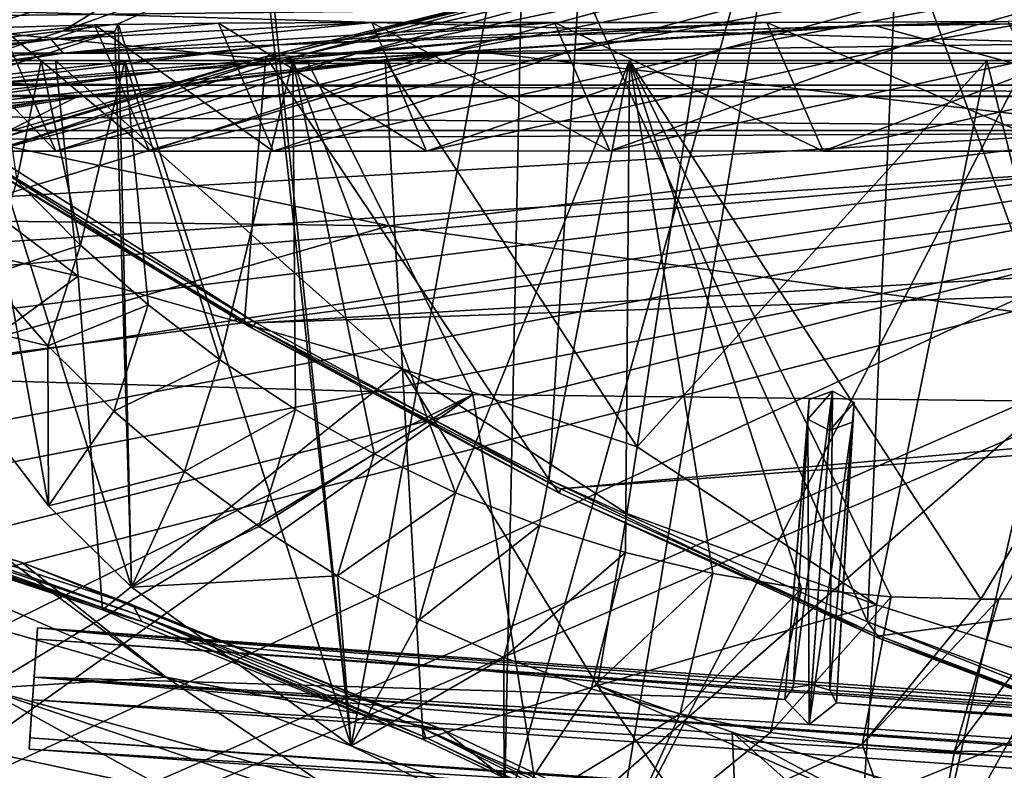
# Model space of a CAD drawing. Header units: metres. Extents: x -1004 to 0, y -808 to 0.
# Tile 96 of 136: x -634 to -558, y -107 to -49. Entities that reach past the tile are written whole.
import ezdxf

# ---------------------------------------------------------------- set-up
doc = ezdxf.new("R2010")
doc.units = ezdxf.units.M

msp = doc.modelspace()

# ---------------------------------------------------------------- linework, layer by layer
at = {"layer": 'None'}
for points in [[(-563.828979, -118.351624, 1976.31604), (-587.837097, -114.055832, 1971.532593), (-543.370056, -28.105516, 1926.987183)], [(-543.370056, -28.105516, 1926.987183), (-587.837097, -114.055832, 1971.532593), (-573.681213, -30.273012, 1923.938354)], [(-553.376404, -118.378174, 1978.136597), (-563.828979, -118.351624, 1976.31604), (-543.370056, -28.105516, 1926.987183)], [(-587.837097, -114.055832, 1971.532593), (-596.266052, -111.034325, 1969.651367), (-573.681213, -30.273012, 1923.938354)], [(-573.681213, -30.273012, 1923.938354), (-596.266052, -111.034325, 1969.651367), (-594.640137, -32.213715, 1924.19812)], [(-594.640137, -32.213715, 1924.19812), (-608.102783, -105.245163, 1966.830444), (-615.462036, -34.456242, 1926.485474)], [(-596.266052, -111.034325, 1969.651367), (-608.102783, -105.245163, 1966.830444), (-594.640137, -32.213715, 1924.19812)], [(-608.102783, -105.245163, 1966.830444), (-614.798401, -44.35643, 1932.162842), (-615.462036, -34.456242, 1926.485474)], [(-542.590515, -105.167236, 1544.025391), (-565.839478, -41.072617, 1505.358643), (-540.365723, -37.208141, 1504.852417)], [(-568.185486, -95.664284, 1536.789795), (-590.469238, -45.978783, 1506.066406), (-565.839478, -41.072617, 1505.358643)], [(-542.590515, -105.167236, 1544.025391), (-568.185486, -95.664284, 1536.789795), (-565.839478, -41.072617, 1505.358643)], [(-943.0271, -42.2672, 2063.060059), (-943.0271, -52.26717, 2063.060059), (-61.027081, -42.267323, 2063.060059)], [(-61.027081, -42.267323, 163.059998), (-61.026958, -52.26717, 163.059998), (-943.0271, -42.2672, 163.059998)], [(-943.0271, -42.2672, 163.059998), (-61.026958, -52.26717, 163.059998), (-943.0271, -52.26717, 163.059998)], [(-943.0271, -52.26717, 2063.060059), (-61.026958, -52.26717, 2063.060059), (-61.027081, -42.267323, 2063.060059)], [(-541.646301, -44.393211, 929.501648), (-565.556519, -51.155064, 929.404419), (-526.936462, -43.882565, 840.587891)], [(-565.556519, -51.155064, 929.404419), (-549.880676, -50.922192, 840.530823), (-526.936462, -43.882565, 840.587891)], [(-623.379333, -45.684078, 1851.142456), (-614.798401, -44.35643, 1932.162842), (-630.352783, -49.972351, 1904.670776)], [(-614.798401, -44.35643, 1932.162842), (-626.112, -49.44426, 1937.075684), (-630.352783, -49.972351, 1904.670776)], [(-614.798401, -44.35643, 1932.162842), (-608.102783, -105.245163, 1966.830444), (-626.112, -49.44426, 1937.075684)], [(-566.714172, -45.04195, 1108.377075), (-590.998535, -51.500629, 1108.280396), (-554.943909, -44.781681, 1018.80188)], [(-590.998535, -51.500629, 1108.280396), (-579.284485, -51.357437, 1018.679382), (-554.943909, -44.781681, 1018.80188)], [(-554.943909, -44.781681, 1018.80188), (-579.284485, -51.357437, 1018.679382), (-541.646301, -44.393211, 929.501648)], [(-579.284485, -51.357437, 1018.679382), (-565.556519, -51.155064, 929.404419), (-541.646301, -44.393211, 929.501648)], [(-588.742615, -45.745605, 1378.560059), (-612.437134, -51.953506, 1378.560059), (-584.19281, -45.374325, 1288.22522)], [(-612.437134, -51.953506, 1378.560059), (-607.776001, -51.747608, 1288.256348), (-584.19281, -45.374325, 1288.22522)], [(-584.19281, -45.374325, 1288.22522), (-607.776001, -51.747608, 1288.256348), (-576.741516, -45.189137, 1198.142944)], [(-607.776001, -51.747608, 1288.256348), (-600.585144, -51.613518, 1198.142944), (-576.741516, -45.189137, 1198.142944)], [(-576.741516, -45.189137, 1198.142944), (-600.585144, -51.613518, 1198.142944), (-566.714172, -45.04195, 1108.377075)], [(-600.585144, -51.613518, 1198.142944), (-590.998535, -51.500629, 1108.280396), (-566.714172, -45.04195, 1108.377075)], [(-630.072205, -46.801701, 1769.925781), (-623.379333, -45.684078, 1851.142456), (-642.490112, -51.422031, 1794.889038)], [(-623.379333, -45.684078, 1851.142456), (-630.352783, -49.972351, 1904.670776), (-642.490112, -51.422031, 1794.889038)], [(-592.798096, -84.690819, 1528.295776), (-614.703125, -51.961727, 1506.982056), (-590.469238, -45.978783, 1506.066406)], [(-614.703125, -51.961727, 1506.982056), (-613.644775, -51.894428, 1443.067139), (-590.469238, -45.978783, 1506.066406)], [(-613.644775, -51.894428, 1443.067139), (-589.077942, -45.721737, 1443.497437), (-590.469238, -45.978783, 1506.066406)], [(-613.644775, -51.894428, 1443.067139), (-588.742615, -45.745605, 1378.560059), (-589.077942, -45.721737, 1443.497437)], [(-613.644775, -51.894428, 1443.067139), (-612.437134, -51.953506, 1378.560059), (-588.742615, -45.745605, 1378.560059)], [(-568.185486, -95.664284, 1536.789795), (-592.798096, -84.690819, 1528.295776), (-590.469238, -45.978783, 1506.066406)], [(-634.881165, -47.710297, 1688.484619), (-630.072205, -46.801701, 1769.925781), (-651.171631, -52.450169, 1684.773071)], [(-630.072205, -46.801701, 1769.925781), (-642.490112, -51.422031, 1794.889038), (-651.171631, -52.450169, 1684.773071)], [(-637.81189, -58.361294, 1607.256836), (-349.237091, -56.875664, 1607.294556), (-637.780579, -48.406116, 1607.5177)], [(-637.780579, -48.406116, 1607.5177), (-349.237091, -56.875664, 1607.294556), (-354.224518, -48.323433, 1607.518677)], [(-630.351501, -51.691772, 1007.922852), (-606.51001, -49.342506, 1018.40802), (-631.286743, -50.63805, 1120.290283)], [(-606.51001, -49.342506, 1018.40802), (-618.362, -49.381767, 1108.017456), (-631.286743, -50.63805, 1120.290283)], [(-631.286743, -50.63805, 1120.290283), (-618.362, -49.381767, 1108.017456), (-627.924255, -49.517433, 1198.030273)], [(-630.352783, -49.972351, 1904.670776), (-626.112, -49.44426, 1937.075684), (-626.371643, -50.028816, 1937.447388)], [(-592.382446, -49.343231, 929.126526), (-606.51001, -49.342506, 1018.40802), (-630.351501, -51.691772, 1007.922852)], [(-613.724609, -51.054615, 895.839111), (-592.382446, -49.343231, 929.126526), (-630.351501, -51.691772, 1007.922852)], [(-618.362, -49.381767, 1108.017456), (-614.140015, -59.267227, 1108.287842), (-627.924255, -49.517433, 1198.030273)], [(-626.112, -49.44426, 1937.075684), (-625.064758, -92.989151, 1962.418091), (-626.371643, -50.028816, 1937.447388)], [(-608.102783, -105.245163, 1966.830444), (-625.064758, -92.989151, 1962.418091), (-626.112, -49.44426, 1937.075684)], [(-606.51001, -49.342506, 1018.40802), (-602.270325, -59.267185, 1018.670715), (-618.362, -49.381767, 1108.017456)], [(-602.270325, -59.267185, 1018.670715), (-614.140015, -59.267227, 1108.287842), (-618.362, -49.381767, 1108.017456)], [(-593.479553, -50.364639, 784.363281), (-575.970032, -49.323639, 840.123596), (-613.724609, -51.054615, 895.839111)], [(-575.970032, -49.323639, 840.123596), (-592.382446, -49.343231, 929.126526), (-613.724609, -51.054615, 895.839111)], [(-592.382446, -49.343231, 929.126526), (-588.097656, -59.249554, 929.388733), (-606.51001, -49.342506, 1018.40802)], [(-588.097656, -59.249554, 929.388733), (-602.270325, -59.267185, 1018.670715), (-606.51001, -49.342506, 1018.40802)], [(-569.648926, -49.626377, 673.613342), (-557.3125, -49.267498, 751.752747), (-593.479553, -50.364639, 784.363281)], [(-557.3125, -49.267498, 751.752747), (-575.970032, -49.323639, 840.123596), (-593.479553, -50.364639, 784.363281)], [(-575.970032, -49.323639, 840.123596), (-571.608765, -59.26725, 840.505432), (-592.382446, -49.343231, 929.126526)], [(-571.608765, -59.26725, 840.505432), (-588.097656, -59.249554, 929.388733), (-592.382446, -49.343231, 929.126526)], [(-557.3125, -49.267498, 751.752747), (-552.836975, -59.267281, 752.076111), (-575.970032, -49.323639, 840.123596)], [(-552.836975, -59.267281, 752.076111), (-571.608765, -59.26725, 840.505432), (-575.970032, -49.323639, 840.123596)], [(-567.664429, -49.567875, 665.105286), (-536.658386, -49.186813, 665.115295), (-569.648926, -49.626377, 673.613342)], [(-536.658386, -49.186813, 665.115295), (-557.3125, -49.267498, 751.752747), (-569.648926, -49.626377, 673.613342)], [(-536.658386, -49.186813, 665.115295), (-567.664429, -49.567875, 665.105286), (-531.962463, -59.26767, 664.851257)], [(-630.352783, -49.972351, 1904.670776), (-626.371643, -50.028816, 1937.447388), (-643.15271, -54.137505, 1904.770996)], [(-642.490112, -51.422031, 1794.889038), (-630.352783, -49.972351, 1904.670776), (-643.15271, -54.137505, 1904.770996)], [(-626.371643, -50.028816, 1937.447388), (-637.43988, -53.622517, 1943.283569), (-643.15271, -54.137505, 1904.770996)], [(-631.286743, -50.63805, 1120.290283), (-627.924255, -49.517433, 1198.030273), (-641.443481, -50.958561, 1233.251221)], [(-627.924255, -49.517433, 1198.030273), (-635.138, -49.707047, 1288.088013), (-641.443481, -50.958561, 1233.251221)], [(-635.138, -49.707047, 1288.088013), (-630.917419, -59.267242, 1288.292236), (-640.006531, -49.843632, 1378.386719)], [(-630.917419, -59.267242, 1288.292236), (-635.814453, -59.267178, 1378.559326), (-640.006531, -49.843632, 1378.386719)], [(-625.064758, -92.989151, 1962.418091), (-637.43988, -53.622517, 1943.283569), (-626.371643, -50.028816, 1937.447388)], [(-627.924255, -49.517433, 1198.030273), (-623.691162, -59.267227, 1198.181641), (-635.138, -49.707047, 1288.088013)], [(-623.691162, -59.267227, 1198.181641), (-630.917419, -59.267242, 1288.292236), (-635.138, -49.707047, 1288.088013)], [(-614.140015, -59.267227, 1108.287842), (-623.691162, -59.267227, 1198.181641), (-627.924255, -49.517433, 1198.030273)], [(-593.479553, -50.364639, 784.363281), (-622.591797, -53.105709, 784.583984), (-569.648926, -49.626377, 673.613342)], [(-622.591797, -53.105709, 784.583984), (-600.472046, -51.667332, 673.608582), (-569.648926, -49.626377, 673.613342)], [(-569.648926, -49.626377, 673.613342), (-600.472046, -51.667332, 673.608582), (-567.664429, -49.567875, 665.105286)], [(-600.472046, -51.667332, 673.608582), (-598.609192, -51.553875, 665.053223), (-567.664429, -49.567875, 665.105286)], [(-567.664429, -49.567875, 665.105286), (-598.609192, -51.553875, 665.053223), (-531.962463, -59.26767, 664.851257)], [(-643.331543, -52.271954, 1120.496704), (-631.286743, -50.63805, 1120.290283), (-652.639771, -52.791306, 1233.442017)], [(-631.286743, -50.63805, 1120.290283), (-641.443481, -50.958561, 1233.251221), (-652.639771, -52.791306, 1233.442017)], [(-643.331543, -52.271954, 1120.496704), (-630.351501, -51.691772, 1007.922852), (-631.286743, -50.63805, 1120.290283)], [(-613.724609, -51.054615, 895.839111), (-641.103943, -54.453579, 896.211426), (-593.479553, -50.364639, 784.363281)], [(-641.103943, -54.453579, 896.211426), (-622.591797, -53.105709, 784.583984), (-593.479553, -50.364639, 784.363281)], [(-565.556519, -51.155064, 929.404419), (-588.097656, -59.249554, 929.388733), (-549.880676, -50.922192, 840.530823)], [(-588.097656, -59.249554, 929.388733), (-571.608765, -59.26725, 840.505432), (-549.880676, -50.922192, 840.530823)], [(-549.880676, -50.922192, 840.530823), (-571.608765, -59.26725, 840.505432), (-532.367065, -50.582142, 752.126038)], [(-571.608765, -59.26725, 840.505432), (-552.836975, -59.267281, 752.076111), (-532.367065, -50.582142, 752.126038)], [(-643.331543, -52.271954, 1120.496704), (-667.236206, -56.67519, 1120.969116), (-630.351501, -51.691772, 1007.922852)], [(-667.236206, -56.67519, 1120.969116), (-655.990173, -55.659924, 1008.377197), (-630.351501, -51.691772, 1007.922852)], [(-531.962463, -59.26767, 664.851257), (-598.609192, -51.553875, 665.053223), (-659.932678, -70.278816, 664.562744)], [(-598.609192, -51.553875, 665.053223), (-629.410706, -55.129055, 664.959534), (-659.932678, -70.278816, 664.562744)], [(-630.351501, -51.691772, 1007.922852), (-655.990173, -55.659924, 1008.377197), (-613.724609, -51.054615, 895.839111)], [(-655.990173, -55.659924, 1008.377197), (-641.103943, -54.453579, 896.211426), (-613.724609, -51.054615, 895.839111)], [(-622.591797, -53.105709, 784.583984), (-651.612549, -57.120155, 784.804932), (-600.472046, -51.667332, 673.608582)], [(-651.612549, -57.120155, 784.804932), (-631.154419, -55.287918, 673.604614), (-600.472046, -51.667332, 673.608582)], [(-600.472046, -51.667332, 673.608582), (-631.154419, -55.287918, 673.604614), (-598.609192, -51.553875, 665.053223)], [(-631.154419, -55.287918, 673.604614), (-629.410706, -55.129055, 664.959534), (-598.609192, -51.553875, 665.053223)], [(-607.776001, -51.747608, 1288.256348), (-630.917419, -59.267242, 1288.292236), (-600.585144, -51.613518, 1198.142944)], [(-630.917419, -59.267242, 1288.292236), (-623.691162, -59.267227, 1198.181641), (-600.585144, -51.613518, 1198.142944)], [(-600.585144, -51.613518, 1198.142944), (-623.691162, -59.267227, 1198.181641), (-590.998535, -51.500629, 1108.280396)], [(-623.691162, -59.267227, 1198.181641), (-614.140015, -59.267227, 1108.287842), (-590.998535, -51.500629, 1108.280396)], [(-590.998535, -51.500629, 1108.280396), (-614.140015, -59.267227, 1108.287842), (-579.284485, -51.357437, 1018.679382)], [(-614.140015, -59.267227, 1108.287842), (-602.270325, -59.267185, 1018.670715), (-579.284485, -51.357437, 1018.679382)], [(-579.284485, -51.357437, 1018.679382), (-602.270325, -59.267185, 1018.670715), (-565.556519, -51.155064, 929.404419)], [(-602.270325, -59.267185, 1018.670715), (-588.097656, -59.249554, 929.388733), (-565.556519, -51.155064, 929.404419)], [(-782.598877, -52.26717, 2039.088379), (-481.596069, -52.26717, 2033.802246), (-943.0271, -52.26717, 2063.060059)], [(-481.596069, -52.26717, 2033.802246), (-428.863464, -52.26717, 2035.059937), (-943.0271, -52.26717, 2063.060059)], [(-943.0271, -52.26717, 2063.060059), (-428.863464, -52.26717, 2035.059937), (-61.026958, -52.26717, 2063.060059)], [(-61.026958, -52.26717, 163.059998), (-407.772705, -52.26717, 179.05925), (-943.0271, -52.26717, 163.059998)], [(-407.772705, -52.26717, 179.05925), (-428.346069, -52.26717, 179.737396), (-943.0271, -52.26717, 163.059998)], [(-943.0271, -52.26717, 163.059998), (-428.346069, -52.26717, 179.737396), (-449.178162, -52.26717, 181.812668)], [(-449.178162, -52.26717, 181.812668), (-470.251709, -52.26717, 185.372299), (-943.0271, -52.26717, 163.059998)], [(-470.251709, -52.26717, 185.372299), (-763.151001, -52.26717, 196.518036), (-943.0271, -52.26717, 163.059998)], [(-710.175232, -52.26717, 2028.442627), (-534.209045, -52.26717, 2030.036865), (-782.598877, -52.26717, 2039.088379)], [(-534.209045, -52.26717, 2030.036865), (-481.596069, -52.26717, 2033.802246), (-782.598877, -52.26717, 2039.088379)], [(-470.251709, -52.26717, 185.372299), (-491.851715, -52.26717, 190.612167), (-763.151001, -52.26717, 196.518036)], [(-491.851715, -52.26717, 190.612167), (-735.55072, -52.26717, 199.387146), (-763.151001, -52.26717, 196.518036)], [(-735.55072, -52.26717, 199.387146), (-491.851715, -52.26717, 190.612167), (-707.955811, -52.26717, 203.017151)], [(-674.304321, -52.26717, 2021.139038), (-586.582764, -52.26717, 2023.772217), (-710.175232, -52.26717, 2028.442627)], [(-586.582764, -52.26717, 2023.772217), (-534.209045, -52.26717, 2030.036865), (-710.175232, -52.26717, 2028.442627)], [(-491.851715, -52.26717, 190.612167), (-513.955444, -52.26717, 197.745865), (-707.955811, -52.26717, 203.017151)], [(-707.955811, -52.26717, 203.017151), (-513.955444, -52.26717, 197.745865), (-680.806824, -52.26717, 207.461563)], [(-513.955444, -52.26717, 197.745865), (-651.291992, -52.26717, 213.479858), (-680.806824, -52.26717, 207.461563)], [(-625.605225, -52.26717, 2017.447388), (-612.598816, -52.26717, 2019.714355), (-674.304321, -52.26717, 2021.139038)], [(-612.598816, -52.26717, 2019.714355), (-586.582764, -52.26717, 2023.772217), (-674.304321, -52.26717, 2021.139038)], [(-625.605225, -52.26717, 2017.447388), (-674.304321, -52.26717, 2021.139038), (-656.475098, -52.26717, 2016.996094)], [(-656.475098, -52.26717, 2016.996094), (-635.30719, -52.26717, 2015.6521), (-632.050964, -52.26717, 2016.264648)], [(-632.050964, -52.26717, 2016.264648), (-625.605225, -52.26717, 2017.447388), (-656.475098, -52.26717, 2016.996094)], [(-654.932617, -62.904243, 216.257507), (-651.291992, -52.26717, 213.479858), (-629.193848, -68.938919, 224.104462)], [(-651.291992, -52.26717, 213.479858), (-630.95813, -52.26717, 218.463608), (-629.193848, -68.938919, 224.104462)], [(-513.955444, -52.26717, 197.745865), (-536.378601, -52.26717, 206.962265), (-651.291992, -52.26717, 213.479858)], [(-536.378601, -52.26717, 206.962265), (-630.95813, -52.26717, 218.463608), (-651.291992, -52.26717, 213.479858)], [(-616.348267, -72.405678, 1518.67334), (-638.770935, -58.972118, 1508.059814), (-614.703125, -51.961727, 1506.982056)], [(-638.770935, -58.972118, 1508.059814), (-638.209656, -59.165482, 1459.027466), (-614.703125, -51.961727, 1506.982056)], [(-638.209656, -59.165482, 1459.027466), (-613.644775, -51.894428, 1443.067139), (-614.703125, -51.961727, 1506.982056)], [(-638.209656, -59.165482, 1459.027466), (-635.814453, -59.267178, 1378.559326), (-613.644775, -51.894428, 1443.067139)], [(-612.437134, -51.953506, 1378.560059), (-635.814453, -59.267178, 1378.559326), (-607.776001, -51.747608, 1288.256348)], [(-635.814453, -59.267178, 1378.559326), (-630.917419, -59.267242, 1288.292236), (-607.776001, -51.747608, 1288.256348)], [(-635.814453, -59.267178, 1378.559326), (-612.437134, -51.953506, 1378.560059), (-613.644775, -51.894428, 1443.067139)], [(-632.050964, -52.26717, 2016.264648), (-635.30719, -52.26717, 2015.6521), (-633.930298, -61.566643, 2014.243652)], [(-632.050964, -52.26717, 2016.264648), (-633.930298, -61.566643, 2014.243652), (-629.025696, -66.545364, 2014.264771)], [(-625.605225, -52.26717, 2017.447388), (-632.050964, -52.26717, 2016.264648), (-629.025696, -66.545364, 2014.264771)], [(-629.193848, -68.938919, 224.104462), (-630.95813, -52.26717, 218.463608), (-604.139343, -76.101646, 232.79126)], [(-630.95813, -52.26717, 218.463608), (-605.47699, -52.26717, 225.682297), (-604.139343, -76.101646, 232.79126)], [(-536.378601, -52.26717, 206.962265), (-558.9823, -52.26717, 218.480057), (-630.95813, -52.26717, 218.463608)], [(-558.9823, -52.26717, 218.480057), (-605.47699, -52.26717, 225.682297), (-630.95813, -52.26717, 218.463608)], [(-625.605225, -52.26717, 2017.447388), (-629.025696, -66.545364, 2014.264771), (-623.786194, -71.168701, 2014.388184)], [(-612.598816, -52.26717, 2019.714355), (-625.605225, -52.26717, 2017.447388), (-618.238586, -75.413475, 2014.608521)], [(-618.238586, -75.413475, 2014.608521), (-625.605225, -52.26717, 2017.447388), (-623.786194, -71.168701, 2014.388184)], [(-612.411072, -79.258827, 2014.919556), (-612.598816, -52.26717, 2019.714355), (-618.238586, -75.413475, 2014.608521)], [(-592.798096, -84.690819, 1528.295776), (-616.348267, -72.405678, 1518.67334), (-614.703125, -51.961727, 1506.982056)], [(-612.411072, -79.258827, 2014.919556), (-606.333313, -82.68618, 2015.31543), (-612.598816, -52.26717, 2019.714355)], [(-606.333313, -82.68618, 2015.31543), (-600.035767, -85.679489, 2015.789551), (-612.598816, -52.26717, 2019.714355)], [(-612.598816, -52.26717, 2019.714355), (-600.035767, -85.679489, 2015.789551), (-586.582764, -52.26717, 2023.772217)], [(-604.139343, -76.101646, 232.79126), (-605.47699, -52.26717, 225.682297), (-585.999634, -82.12085, 238.878784)], [(-605.47699, -52.26717, 225.682297), (-581.403381, -52.26717, 232.403809), (-585.999634, -82.12085, 238.878784)], [(-558.9823, -52.26717, 218.480057), (-581.403381, -52.26717, 232.403809), (-605.47699, -52.26717, 225.682297)], [(-600.035767, -85.679489, 2015.789551), (-593.549927, -88.224861, 2016.335571), (-586.582764, -52.26717, 2023.772217)], [(-586.582764, -52.26717, 2023.772217), (-593.549927, -88.224861, 2016.335571), (-586.907837, -90.311035, 2016.94751)], [(-586.907837, -90.311035, 2016.94751), (-580.142151, -91.928886, 2017.619385), (-586.582764, -52.26717, 2023.772217)], [(-573.285706, -93.071762, 2018.345337), (-566.371765, -93.735229, 2019.120239), (-586.582764, -52.26717, 2023.772217)], [(-566.371765, -93.735229, 2019.120239), (-559.433289, -93.917221, 2019.939453), (-586.582764, -52.26717, 2023.772217)], [(-586.582764, -52.26717, 2023.772217), (-559.433289, -93.917221, 2019.939453), (-534.209045, -52.26717, 2030.036865)], [(-580.142151, -91.928886, 2017.619385), (-573.285706, -93.071762, 2018.345337), (-586.582764, -52.26717, 2023.772217)], [(-558.9823, -52.26717, 218.480057), (-567.48938, -94.348671, 228.07338), (-585.999634, -82.12085, 238.878784)], [(-585.999634, -82.12085, 238.878784), (-581.403381, -52.26717, 232.403809), (-558.9823, -52.26717, 218.480057)], [(-547.02594, -100.833397, 217.470978), (-567.48938, -94.348671, 228.07338), (-558.9823, -52.26717, 218.480057)], [(-559.433289, -93.917221, 2019.939453), (-558.037903, -93.895638, 2020.109131), (-534.209045, -52.26717, 2030.036865)], [(-536.378601, -52.26717, 206.962265), (-547.02594, -100.833397, 217.470978), (-558.9823, -52.26717, 218.480057)], [(-534.209045, -52.26717, 2030.036865), (-558.037903, -93.895638, 2020.109131), (-552.515259, -93.777779, 2020.768677)], [(-641.103943, -54.453579, 896.211426), (-668.486938, -58.590691, 896.590027), (-622.591797, -53.105709, 784.583984)], [(-668.486938, -58.590691, 896.590027), (-651.612549, -57.120155, 784.804932), (-622.591797, -53.105709, 784.583984)], [(-631.481934, -86.697609, 1960.633789), (-643.121216, -71.542465, 1957.235962), (-637.43988, -53.622517, 1943.283569)], [(-625.064758, -92.989151, 1962.418091), (-631.481934, -86.697609, 1960.633789), (-637.43988, -53.622517, 1943.283569)], [(-651.612549, -57.120155, 784.804932), (-680.390442, -62.638851, 784.972351), (-631.154419, -55.287918, 673.604614)], [(-680.390442, -62.638851, 784.972351), (-661.615967, -60.470383, 673.609558), (-631.154419, -55.287918, 673.604614)], [(-631.154419, -55.287918, 673.604614), (-661.615967, -60.470383, 673.609558), (-629.410706, -55.129055, 664.959534)], [(-661.615967, -60.470383, 673.609558), (-659.987671, -60.2826, 664.824524), (-629.410706, -55.129055, 664.959534)], [(-659.932678, -70.278816, 664.562744), (-629.410706, -55.129055, 664.959534), (-659.987671, -60.2826, 664.824524)], [(-637.81189, -58.361294, 1607.256836), (-615.470276, -72.550049, 1606.88501), (-349.237091, -56.875664, 1607.294556)], [(-615.470276, -72.550049, 1606.88501), (-341.576477, -63.148872, 1607.130249), (-349.237091, -56.875664, 1607.294556)], [(-638.505981, -58.684109, 1568.05957), (-615.470276, -72.550049, 1606.88501), (-637.81189, -58.361294, 1607.256836)], [(-680.822693, -82.096756, 664.253174), (-670.037964, -123.145065, 663.178101), (-531.962463, -59.26767, 664.851257)], [(-659.932678, -70.278816, 664.562744), (-680.822693, -82.096756, 664.253174), (-531.962463, -59.26767, 664.851257)], [(-670.037964, -123.145065, 663.178101), (-631.364441, -146.148254, 662.575684), (-531.962463, -59.26767, 664.851257)], [(-638.770935, -58.972118, 1508.059814), (-615.808777, -72.942154, 1563.11499), (-638.505981, -58.684109, 1568.05957)], [(-638.770935, -58.972118, 1508.059814), (-616.348267, -72.405678, 1518.67334), (-615.808777, -72.942154, 1563.11499)], [(-615.808777, -72.942154, 1563.11499), (-615.470276, -72.550049, 1606.88501), (-638.505981, -58.684109, 1568.05957)], [(-531.962463, -59.26767, 664.851257), (-631.364441, -146.148254, 662.575684), (-594.247375, -171.585114, 661.909546)], [(-594.247375, -171.585114, 661.909546), (-196.308548, -147.470947, 662.541565), (-531.962463, -59.26767, 664.851257)], [(-629.025696, -66.545364, 2014.264771), (-633.930298, -61.566643, 2014.243652), (-636.264099, -68.923111, 1985.733276)], [(-652.923584, -86.288589, 224.602814), (-654.932617, -62.904243, 216.257507), (-629.193848, -68.938919, 224.104462)], [(-615.470276, -72.550049, 1606.88501), (-591.933105, -85.384491, 1606.548584), (-341.576477, -63.148872, 1607.130249)], [(-591.933105, -85.384491, 1606.548584), (-332.205414, -66.348167, 1607.047974), (-341.576477, -63.148872, 1607.130249)], [(-629.025696, -66.545364, 2014.264771), (-636.264099, -68.923111, 1985.733276), (-631.542053, -74.32885, 1986.448975)], [(-623.786194, -71.168701, 2014.388184), (-629.025696, -66.545364, 2014.264771), (-631.542053, -74.32885, 1986.448975)], [(-591.933105, -85.384491, 1606.548584), (-567.294678, -96.737617, 1606.251099), (-332.205414, -66.348167, 1607.047974)], [(-567.294678, -96.737617, 1606.251099), (-541.695801, -106.479683, 1605.995728), (-332.205414, -66.348167, 1607.047974)], [(-627.323669, -94.729889, 232.603958), (-652.923584, -86.288589, 224.602814), (-629.193848, -68.938919, 224.104462)], [(-636.264099, -68.923111, 1985.733276), (-643.121216, -71.542465, 1957.235962), (-631.542053, -74.32885, 1986.448975)], [(-627.323669, -94.729889, 232.603958), (-629.193848, -68.938919, 224.104462), (-604.139343, -76.101646, 232.79126)], [(-623.786194, -71.168701, 2014.388184), (-631.542053, -74.32885, 1986.448975), (-626.443542, -79.373871, 1987.212524)], [(-618.238586, -75.413475, 2014.608521), (-623.786194, -71.168701, 2014.388184), (-626.443542, -79.373871, 1987.212524)], [(-643.121216, -71.542465, 1957.235962), (-631.481934, -86.697609, 1960.633789), (-631.542053, -74.32885, 1986.448975)], [(-616.348267, -72.405678, 1518.67334), (-591.986511, -85.71357, 1568.000854), (-615.808777, -72.942154, 1563.11499)], [(-616.348267, -72.405678, 1518.67334), (-592.798096, -84.690819, 1528.295776), (-591.986511, -85.71357, 1568.000854)], [(-591.933105, -85.384491, 1606.548584), (-615.470276, -72.550049, 1606.88501), (-615.808777, -72.942154, 1563.11499)], [(-615.808777, -72.942154, 1563.11499), (-591.986511, -85.71357, 1568.000854), (-591.933105, -85.384491, 1606.548584)], [(-631.542053, -74.32885, 1986.448975), (-631.481934, -86.697609, 1960.633789), (-626.443542, -79.373871, 1987.212524)], [(-626.443542, -79.373871, 1987.212524), (-620.992493, -84.033981, 1988.072144), (-618.238586, -75.413475, 2014.608521)], [(-620.992493, -84.033981, 1988.072144), (-612.411072, -79.258827, 2014.919556), (-618.238586, -75.413475, 2014.608521)], [(-602.542542, -104.7491, 241.333344), (-627.323669, -94.729889, 232.603958), (-604.139343, -76.101646, 232.79126)], [(-585.999634, -82.12085, 238.878784), (-586.793945, -87.279961, 239.997757), (-604.139343, -76.101646, 232.79126)], [(-586.793945, -87.279961, 239.997757), (-589.073486, -100.586571, 243.009766), (-604.139343, -76.101646, 232.79126)], [(-604.139343, -76.101646, 232.79126), (-589.073486, -100.586571, 243.009766), (-602.542542, -104.7491, 241.333344)], [(-631.481934, -86.697609, 1960.633789), (-620.992493, -84.033981, 1988.072144), (-626.443542, -79.373871, 1987.212524)], [(-620.992493, -84.033981, 1988.072144), (-615.219604, -88.287964, 1989.022461), (-612.411072, -79.258827, 2014.919556)], [(-615.219604, -88.287964, 1989.022461), (-606.333313, -82.68618, 2015.31543), (-612.411072, -79.258827, 2014.919556)], [(-567.48938, -94.348671, 228.07338), (-586.793945, -87.279961, 239.997757), (-585.999634, -82.12085, 238.878784)], [(-663.349731, -82.262161, 355.030396), (-622.386597, -99.928566, 331.017609), (-650.246704, -91.971535, 355.041077)], [(-663.349731, -82.262161, 355.030396), (-634.918335, -90.626564, 331.907074), (-622.386597, -99.928566, 331.017609)], [(-606.333313, -82.68618, 2015.31543), (-615.219604, -88.287964, 1989.022461), (-609.157104, -92.115326, 1990.044312)], [(-600.035767, -85.679489, 2015.789551), (-606.333313, -82.68618, 2015.31543), (-609.157104, -92.115326, 1990.044312)], [(-631.481934, -86.697609, 1960.633789), (-625.064758, -92.989151, 1962.418091), (-620.992493, -84.033981, 1988.072144)], [(-625.064758, -92.989151, 1962.418091), (-615.219604, -88.287964, 1989.022461), (-620.992493, -84.033981, 1988.072144)], [(-592.798096, -84.690819, 1528.295776), (-567.253906, -96.950066, 1572.272095), (-591.986511, -85.71357, 1568.000854)], [(-592.798096, -84.690819, 1528.295776), (-568.185486, -95.664284, 1536.789795), (-567.253906, -96.950066, 1572.272095)], [(-600.035767, -85.679489, 2015.789551), (-609.157104, -92.115326, 1990.044312), (-602.837219, -95.495575, 1991.118774)], [(-593.549927, -88.224861, 2016.335571), (-600.035767, -85.679489, 2015.789551), (-602.837219, -95.495575, 1991.118774)], [(-591.986511, -85.71357, 1568.000854), (-567.294678, -96.737617, 1606.251099), (-591.933105, -85.384491, 1606.548584)], [(-591.986511, -85.71357, 1568.000854), (-567.253906, -96.950066, 1572.272095), (-567.294678, -96.737617, 1606.251099)], [(-646.578308, -88.18129, 230.050766), (-652.923584, -86.288589, 224.602814), (-627.323669, -94.729889, 232.603958)], [(-633.560303, -91.085533, 330.921234), (-647.446167, -87.074768, 317.038666), (-624.941956, -94.367821, 317.038666)], [(-647.446167, -87.074768, 317.038666), (-624.556091, -95.109337, 288.041077), (-624.941956, -94.367821, 317.038666)], [(-633.560303, -91.085533, 330.921234), (-634.918335, -90.626564, 331.907074), (-647.446167, -87.074768, 317.038666)], [(-647.446167, -87.074768, 317.038666), (-647.031433, -87.603516, 288.041077), (-624.556091, -95.109337, 288.041077)], [(-586.793945, -87.279961, 239.997757), (-567.48938, -94.348671, 228.07338), (-589.073486, -100.586571, 243.009766)], [(-647.031433, -87.603516, 288.041077), (-624.279541, -95.627876, 259.044708), (-624.556091, -95.109337, 288.041077)], [(-646.734009, -87.974144, 259.044708), (-624.279541, -95.627876, 259.044708), (-647.031433, -87.603516, 288.041077)], [(-646.734009, -87.974144, 259.044708), (-646.578308, -88.18129, 230.050766), (-627.323669, -94.729889, 232.603958)], [(-646.734009, -87.974144, 259.044708), (-627.323669, -94.729889, 232.603958), (-624.279541, -95.627876, 259.044708)], [(-602.837219, -95.495575, 1991.118774), (-596.29303, -98.409485, 1992.22876), (-593.549927, -88.224861, 2016.335571)], [(-596.29303, -98.409485, 1992.22876), (-586.907837, -90.311035, 2016.94751), (-593.549927, -88.224861, 2016.335571)], [(-615.219604, -88.287964, 1989.022461), (-625.064758, -92.989151, 1962.418091), (-609.157104, -92.115326, 1990.044312)], [(-596.29303, -98.409485, 1992.22876), (-589.560974, -100.842484, 1993.362915), (-586.907837, -90.311035, 2016.94751)], [(-589.560974, -100.842484, 1993.362915), (-580.142151, -91.928886, 2017.619385), (-586.907837, -90.311035, 2016.94751)], [(-634.918335, -90.626564, 331.907074), (-633.560303, -91.085533, 330.921234), (-622.386597, -99.928566, 331.017609)], [(-622.386597, -99.928566, 331.017609), (-633.560303, -91.085533, 330.921234), (-600.987366, -103.996346, 310.008209)], [(-600.987366, -103.996346, 310.008209), (-633.560303, -91.085533, 330.921234), (-624.941956, -94.367821, 317.038666)], [(-650.246704, -91.971535, 355.041077), (-622.386597, -99.928566, 331.017609), (-636.494324, -100.810738, 355.049286)], [(-580.142151, -91.928886, 2017.619385), (-589.560974, -100.842484, 1993.362915), (-582.67804, -102.78109, 1994.511719)], [(-573.285706, -93.071762, 2018.345337), (-580.142151, -91.928886, 2017.619385), (-582.67804, -102.78109, 1994.511719)], [(-625.064758, -92.989151, 1962.418091), (-608.102783, -105.245163, 1966.830444), (-609.157104, -92.115326, 1990.044312)], [(-609.157104, -92.115326, 1990.044312), (-608.102783, -105.245163, 1966.830444), (-602.837219, -95.495575, 1991.118774)], [(-573.285706, -93.071762, 2018.345337), (-582.67804, -102.78109, 1994.511719), (-575.681335, -104.211815, 1995.665405)], [(-566.371765, -93.735229, 2019.120239), (-573.285706, -93.071762, 2018.345337), (-575.681335, -104.211815, 1995.665405)], [(-567.48938, -94.348671, 228.07338), (-568.516724, -109.58007, 230.279831), (-589.073486, -100.586571, 243.009766)], [(-575.681335, -104.211815, 1995.665405), (-568.604858, -105.142845, 1996.812866), (-566.371765, -93.735229, 2019.120239)], [(-568.604858, -105.142845, 1996.812866), (-559.433289, -93.917221, 2019.939453), (-566.371765, -93.735229, 2019.120239)], [(-568.604858, -105.142845, 1996.812866), (-561.471497, -105.659294, 1997.937988), (-558.037903, -93.895638, 2020.109131)], [(-558.037903, -93.895638, 2020.109131), (-559.433289, -93.917221, 2019.939453), (-568.604858, -105.142845, 1996.812866)], [(-567.48938, -94.348671, 228.07338), (-547.02594, -100.833397, 217.470978), (-568.516724, -109.58007, 230.279831)], [(-561.471497, -105.659294, 1997.937988), (-552.515259, -93.777779, 2020.768677), (-558.037903, -93.895638, 2020.109131)], [(-552.515259, -93.777779, 2020.768677), (-561.471497, -105.659294, 1997.937988), (-547.116455, -105.857063, 2000.052002)], [(-627.323669, -94.729889, 232.603958), (-602.542542, -104.7491, 241.333344), (-624.279541, -95.627876, 259.044708)], [(-624.941956, -94.367821, 317.038666), (-624.556091, -95.109337, 288.041077), (-600.987366, -103.996346, 310.008209)], [(-624.556091, -95.109337, 288.041077), (-602.556885, -103.91246, 288.041077), (-600.987366, -103.996346, 310.008209)], [(-624.556091, -95.109337, 288.041077), (-624.279541, -95.627876, 259.044708), (-602.319946, -104.598839, 259.044678)], [(-624.556091, -95.109337, 288.041077), (-602.319946, -104.598839, 259.044678), (-602.556885, -103.91246, 288.041077)], [(-624.279541, -95.627876, 259.044708), (-602.542542, -104.7491, 241.333344), (-602.319946, -104.598839, 259.044678)], [(-608.102783, -105.245163, 1966.830444), (-596.29303, -98.409485, 1992.22876), (-602.837219, -95.495575, 1991.118774)], [(-568.185486, -95.664284, 1536.789795), (-541.804932, -106.1166, 1560.045898), (-567.253906, -96.950066, 1572.272095)], [(-568.185486, -95.664284, 1536.789795), (-542.590515, -105.167236, 1544.025391), (-541.804932, -106.1166, 1560.045898)], [(-567.253906, -96.950066, 1572.272095), (-541.381104, -106.788078, 1591.716919), (-567.294678, -96.737617, 1606.251099)], [(-567.294678, -96.737617, 1606.251099), (-541.381104, -106.788078, 1591.716919), (-541.695801, -106.479683, 1605.995728)], [(-567.253906, -96.950066, 1572.272095), (-541.804932, -106.1166, 1560.045898), (-541.677063, -106.562248, 1575.879883)], [(-541.381104, -106.788078, 1591.716919), (-567.253906, -96.950066, 1572.272095), (-541.677063, -106.562248, 1575.879883)], [(-608.102783, -105.245163, 1966.830444), (-596.266052, -111.034325, 1969.651367), (-596.29303, -98.409485, 1992.22876)], [(-596.266052, -111.034325, 1969.651367), (-589.560974, -100.842484, 1993.362915), (-596.29303, -98.409485, 1992.22876)], [(-622.386597, -99.928566, 331.017609), (-610.637268, -107.932457, 331.112183), (-636.494324, -100.810738, 355.049286)], [(-622.386597, -99.928566, 331.017609), (-600.987366, -103.996346, 310.008209), (-591.735535, -111.336609, 310.255798)], [(-610.637268, -107.932457, 331.112183), (-622.386597, -99.928566, 331.017609), (-591.735535, -111.336609, 310.255798)], [(-643.241394, -104.215828, 381.276855), (-636.494324, -100.810738, 355.049286), (-622.179504, -108.69426, 355.057526)], [(-636.494324, -100.810738, 355.049286), (-610.637268, -107.932457, 331.112183), (-604.565674, -111.612717, 331.159454)], [(-622.179504, -108.69426, 355.057526), (-636.494324, -100.810738, 355.049286), (-604.565674, -111.612717, 331.159454)], [(-589.073486, -100.586571, 243.009766), (-578.123413, -116.305847, 249.136841), (-602.542542, -104.7491, 241.333344)], [(-589.560974, -100.842484, 1993.362915), (-596.266052, -111.034325, 1969.651367), (-582.67804, -102.78109, 1994.511719)], [(-589.073486, -100.586571, 243.009766), (-578.6474, -104.198151, 245.97908), (-578.123413, -116.305847, 249.136841)], [(-578.6474, -104.198151, 245.97908), (-589.073486, -100.586571, 243.009766), (-568.516724, -109.58007, 230.279831)], [(-547.02594, -100.833397, 217.470978), (-546.524048, -117.755356, 218.999847), (-568.516724, -109.58007, 230.279831)], [(-596.266052, -111.034325, 1969.651367), (-587.837097, -114.055832, 1971.532593), (-582.67804, -102.78109, 1994.511719)], [(-582.67804, -102.78109, 1994.511719), (-587.837097, -114.055832, 1971.532593), (-575.681335, -104.211815, 1995.665405)], [(-626.641907, -111.368629, 381.239777), (-644.003357, -107.871841, 408.983673), (-643.241394, -104.215828, 381.276855)], [(-626.641907, -111.368629, 381.239777), (-643.241394, -104.215828, 381.276855), (-622.179504, -108.69426, 355.057526)], [(-600.987366, -103.996346, 310.008209), (-602.556885, -103.91246, 288.041077), (-584.722534, -111.719803, 301.336212)], [(-602.556885, -103.91246, 288.041077), (-581.073303, -113.910637, 288.041077), (-584.722534, -111.719803, 301.336212)], [(-602.319946, -104.598839, 259.044678), (-580.894348, -114.778145, 259.044647), (-602.556885, -103.91246, 288.041077)], [(-602.556885, -103.91246, 288.041077), (-580.894348, -114.778145, 259.044647), (-581.073303, -113.910637, 288.041077)], [(-600.987366, -103.996346, 310.008209), (-584.722534, -111.719803, 301.336212), (-591.735535, -111.336609, 310.255798)], [(-587.837097, -114.055832, 1971.532593), (-568.604858, -105.142845, 1996.812866), (-575.681335, -104.211815, 1995.665405)], [(-578.6474, -104.198151, 245.97908), (-553.021729, -126.965759, 255.982742), (-578.123413, -116.305847, 249.136841)], [(-578.6474, -104.198151, 245.97908), (-553.055786, -112.110451, 252.627716), (-553.021729, -126.965759, 255.982742)], [(-553.055786, -112.110451, 252.627716), (-578.6474, -104.198151, 245.97908), (-545.575745, -114.517525, 251.47937)], [(-578.6474, -104.198151, 245.97908), (-568.516724, -109.58007, 230.279831), (-545.575745, -114.517525, 251.47937)], [(-602.542542, -104.7491, 241.333344), (-578.123413, -116.305847, 249.136841), (-602.319946, -104.598839, 259.044678)], [(-602.319946, -104.598839, 259.044678), (-578.123413, -116.305847, 249.136841), (-580.894348, -114.778145, 259.044647)], [(-587.837097, -114.055832, 1971.532593), (-563.828979, -118.351624, 1976.31604), (-568.604858, -105.142845, 1996.812866)], [(-563.828979, -118.351624, 1976.31604), (-561.471497, -105.659294, 1997.937988), (-568.604858, -105.142845, 1996.812866)], [(-561.471497, -105.659294, 1997.937988), (-563.828979, -118.351624, 1976.31604), (-547.116455, -105.857063, 2000.052002)], [(-563.828979, -118.351624, 1976.31604), (-553.376404, -118.378174, 1978.136597), (-547.116455, -105.857063, 2000.052002)]]:
    msp.add_3dface(points, dxfattribs=at)
at = {"layer": 'None012310'}
for points in [[(-13.018654, -13.016087, 2065.279785), (-991.018677, -13.016087, 2065.279785), (-51.716675, -51.714104, 2065.279785)], [(-51.716675, -51.714104, 2065.279785), (-991.018677, -13.016087, 2065.279785), (-952.320618, -51.714104, 2065.279785)], [(-16.018654, -16.016087, 2063.023682), (-949.849792, -54.184963, 2063.023682), (-988.018677, -16.016087, 2063.023682)], [(-54.187531, -54.184963, 2063.023682), (-949.849792, -54.184963, 2063.023682), (-16.018654, -16.016087, 2063.023682)], [(-51.716675, -51.714104, 2065.279785), (-952.320618, -51.714104, 2065.279785), (-502.018646, -55.05748, 2077.158447)], [(-952.320618, -51.714104, 2065.279785), (-949.259888, -54.774872, 2076.154297), (-502.018646, -55.05748, 2077.158447)], [(-502.018646, -57.672649, 2075.415039), (-949.849792, -54.184963, 2063.023682), (-54.187531, -54.184963, 2063.023682)], [(-502.018646, -57.672649, 2075.415039), (-946.362122, -57.672649, 2075.415039), (-949.849792, -54.184963, 2063.023682)], [(-502.018646, -55.05748, 2077.158447), (-949.259888, -54.774872, 2076.154297), (-948.977234, -55.05748, 2077.158447)], [(-948.977234, -55.05748, 2077.158447), (-942.573914, -80.740601, 2094.278809), (-502.018646, -55.05748, 2077.158447)], [(-942.573914, -80.740601, 2094.278809), (-932.118103, -108.3162, 2112.660645), (-502.018646, -55.05748, 2077.158447)], [(-502.018646, -55.05748, 2077.158447), (-932.118103, -108.3162, 2112.660645), (-918.387695, -133.430511, 2129.401611)], [(-918.387695, -133.430511, 2129.401611), (-901.755127, -155.084702, 2143.836426), (-502.018646, -55.05748, 2077.158447)], [(-901.755127, -155.084702, 2143.836426), (-820.791748, -194.333847, 2169.999756), (-502.018646, -55.05748, 2077.158447)], [(-502.018646, -55.05748, 2077.158447), (-820.791748, -194.333847, 2169.999756), (-502.018646, -194.333847, 2169.999756)], [(-502.018646, -57.672649, 2075.415039), (-939.278992, -86.006744, 2094.30249), (-946.362122, -57.672649, 2075.415039)], [(-928.7276, -113.098167, 2112.361572), (-939.278992, -86.006744, 2094.30249), (-502.018646, -57.672649, 2075.415039)], [(-914.9198, -137.676178, 2128.745361), (-928.7276, -113.098167, 2112.361572), (-502.018646, -57.672649, 2075.415039)], [(-502.018646, -57.672649, 2075.415039), (-898.363892, -158.604187, 2142.695801), (-914.9198, -137.676178, 2128.745361)], [(-820.791748, -195.279739, 2167.143799), (-898.363892, -158.604187, 2142.695801), (-502.018646, -57.672649, 2075.415039)], [(-502.018646, -195.279739, 2167.143799), (-820.791748, -195.279739, 2167.143799), (-502.018646, -57.672649, 2075.415039)]]:
    msp.add_3dface(points, dxfattribs=at)
at = {"layer": 'None012314'}
for points in [[(-572.69165, -78.462173, 1605.072021), (-573.930481, -100.741409, 1632.306519), (-570.9104, -77.818817, 1605.714722)], [(-573.930481, -100.741409, 1632.306519), (-572.498474, -100.529236, 1632.846069), (-570.9104, -77.818817, 1605.714722)], [(-572.798523, -79.990532, 1603.786377), (-570.9104, -77.818817, 1605.714722), (-571.124146, -80.875526, 1603.143555)], [(-572.798523, -79.990532, 1603.786377), (-572.69165, -78.462173, 1605.072021), (-570.9104, -77.818817, 1605.714722)], [(-570.9104, -77.818817, 1605.714722), (-572.498474, -100.529236, 1632.846069), (-571.109802, -100.93853, 1632.306519)], [(-570.9104, -77.818817, 1605.714722), (-569.236023, -78.703819, 1605.072021), (-571.124146, -80.875526, 1603.143555)], [(-569.236023, -78.703819, 1605.072021), (-570.9104, -77.818817, 1605.714722), (-571.109802, -100.93853, 1632.306519)], [(-572.798523, -79.990532, 1603.786377), (-574.581726, -101.650452, 1631.240723), (-572.69165, -78.462173, 1605.072021)], [(-574.581726, -101.650452, 1631.240723), (-573.930481, -100.741409, 1632.306519), (-572.69165, -78.462173, 1605.072021)], [(-571.124146, -80.875526, 1603.143555), (-569.236023, -78.703819, 1605.072021), (-569.342896, -80.23217, 1603.786377)], [(-569.236023, -78.703819, 1605.072021), (-571.109802, -100.93853, 1632.306519), (-570.591492, -101.929459, 1631.240723)], [(-569.342896, -80.23217, 1603.786377), (-569.236023, -78.703819, 1605.072021), (-570.591492, -101.929459, 1631.240723)], [(-572.712219, -103.585953, 1630.274902), (-574.581726, -101.650452, 1631.240723), (-572.798523, -79.990532, 1603.786377)], [(-571.124146, -80.875526, 1603.143555), (-572.712219, -103.585953, 1630.274902), (-572.798523, -79.990532, 1603.786377)], [(-571.124146, -80.875526, 1603.143555), (-569.342896, -80.23217, 1603.786377), (-572.712219, -103.585953, 1630.274902)], [(-569.342896, -80.23217, 1603.786377), (-570.591492, -101.929459, 1631.240723), (-572.712219, -103.585953, 1630.274902)], [(-632.336914, -96.123642, 1633.36084), (-574.581726, -101.650452, 1631.240723), (-632.604065, -99.944534, 1630.146973)], [(-632.397461, -96.989761, 1638.284912), (-632.336914, -96.123642, 1633.36084), (-632.604065, -99.944534, 1630.146973)], [(-233.311279, -124.02623, 1633.36084), (-632.336914, -96.123642, 1633.36084), (-632.397461, -96.989761, 1638.284912)], [(-572.498474, -100.529236, 1632.846069), (-573.930481, -100.741409, 1632.306519), (-632.336914, -96.123642, 1633.36084)], [(-573.930481, -100.741409, 1632.306519), (-574.581726, -101.650452, 1631.240723), (-632.336914, -96.123642, 1633.36084)], [(-632.336914, -96.123642, 1633.36084), (-233.311279, -124.02623, 1633.36084), (-572.498474, -100.529236, 1632.846069)], [(-233.371841, -124.892357, 1638.284912), (-632.397461, -96.989761, 1638.284912), (-632.72522, -101.676781, 1639.994995)], [(-632.72522, -101.676781, 1639.994995), (-632.397461, -96.989761, 1638.284912), (-632.604065, -99.944534, 1630.146973)], [(-233.371841, -124.892357, 1638.284912), (-233.311279, -124.02623, 1633.36084), (-632.397461, -96.989761, 1638.284912)], [(-632.931824, -104.631546, 1631.857056), (-632.604065, -99.944534, 1630.146973), (-233.906204, -132.534134, 1631.857056)], [(-632.72522, -101.676781, 1639.994995), (-632.604065, -99.944534, 1630.146973), (-632.931824, -104.631546, 1631.857056)], [(-632.604065, -99.944534, 1630.146973), (-233.578461, -127.847122, 1630.146973), (-233.906204, -132.534134, 1631.857056)], [(-574.581726, -101.650452, 1631.240723), (-572.712219, -103.585953, 1630.274902), (-632.604065, -99.944534, 1630.146973)], [(-632.604065, -99.944534, 1630.146973), (-572.712219, -103.585953, 1630.274902), (-293.394257, -123.117767, 1630.274902)], [(-632.604065, -99.944534, 1630.146973), (-293.394257, -123.117767, 1630.274902), (-233.578461, -127.847122, 1630.146973)], [(-233.311279, -124.02623, 1633.36084), (-293.180511, -120.06105, 1632.846069), (-572.498474, -100.529236, 1632.846069)], [(-572.498474, -100.529236, 1632.846069), (-293.180511, -120.06105, 1632.846069), (-571.109802, -100.93853, 1632.306519)], [(-293.180511, -120.06105, 1632.846069), (-294.612518, -120.273216, 1632.306519), (-571.109802, -100.93853, 1632.306519)], [(-571.109802, -100.93853, 1632.306519), (-294.612518, -120.273216, 1632.306519), (-570.591492, -101.929459, 1631.240723)], [(-233.6996, -129.579376, 1639.994995), (-632.72522, -101.676781, 1639.994995), (-632.992371, -105.497673, 1636.781006)], [(-632.992371, -105.497673, 1636.781006), (-632.72522, -101.676781, 1639.994995), (-632.931824, -104.631546, 1631.857056)], [(-233.6996, -129.579376, 1639.994995), (-233.371841, -124.892357, 1638.284912), (-632.72522, -101.676781, 1639.994995)], [(-572.712219, -103.585953, 1630.274902), (-570.591492, -101.929459, 1631.240723), (-293.394257, -123.117767, 1630.274902)], [(-293.394257, -123.117767, 1630.274902), (-570.591492, -101.929459, 1631.240723), (-295.263763, -121.182266, 1631.240723)], [(-570.591492, -101.929459, 1631.240723), (-294.612518, -120.273216, 1632.306519), (-295.263763, -121.182266, 1631.240723)], [(-632.992371, -105.497673, 1636.781006), (-632.931824, -104.631546, 1631.857056), (-233.966782, -133.400269, 1636.781006)], [(-632.931824, -104.631546, 1631.857056), (-233.906204, -132.534134, 1631.857056), (-233.966782, -133.400269, 1636.781006)], [(-233.966782, -133.400269, 1636.781006), (-233.6996, -129.579376, 1639.994995), (-632.992371, -105.497673, 1636.781006)]]:
    msp.add_3dface(points, dxfattribs=at)
at = {"layer": 'None012349'}
for points in [[(-787.024658, -763.271118, 90), (-994.037292, -10, 90), (-533.424561, -638.481384, 90)], [(-994.037292, -10, 90), (-526.238708, -632.856445, 90), (-533.424561, -638.481384, 90)], [(-10, -10, 90), (-502.018646, -625.846375, 90), (-994.037292, -10, 90)], [(-502.018646, -625.846375, 90), (-510.034576, -626.560547, 90), (-994.037292, -10, 90)], [(-994.037292, -10, 90), (-510.034576, -626.560547, 90), (-518.256042, -628.853394, 90)], [(-518.256042, -628.853394, 90), (-526.238708, -632.856445, 90), (-994.037292, -10, 90)], [(-665.19281, -52.554451, 163.059708), (-611.385925, -52.505692, 163.059708), (-982.615723, -15.961353, 163.059708)], [(-611.385925, -52.505692, 163.059708), (-502.018616, -52.467403, 163.059708), (-982.615723, -15.961353, 163.059708)], [(-982.615723, -15.961353, 163.059708), (-502.018616, -52.467403, 163.059708), (-21.421595, -15.961353, 163.059708)], [(-605.16925, -65.046875, 141.306046), (-611.385925, -52.505692, 163.059708), (-665.19281, -52.554451, 163.059708)], [(-502.018616, -52.467403, 163.059708), (-611.385925, -52.505692, 163.059708), (-605.16925, -65.046875, 141.306046)], [(-605.16925, -65.046875, 141.306046), (-502.018616, -79.224953, 118.640182), (-502.018616, -52.467403, 163.059708)], [(-656.739014, -64.42363, 141.244705), (-605.16925, -65.046875, 141.306046), (-665.19281, -52.554451, 163.059708)], [(-646.15448, -76.725967, 118.683807), (-605.16925, -65.046875, 141.306046), (-656.739014, -64.42363, 141.244705)], [(-646.15448, -76.725967, 118.683807), (-598.695557, -78.099586, 118.659828), (-605.16925, -65.046875, 141.306046)], [(-598.695557, -78.099586, 118.659828), (-502.018616, -79.224953, 118.640182), (-605.16925, -65.046875, 141.306046)], [(-598.695557, -78.099586, 118.659828), (-646.15448, -76.725967, 118.683807), (-938.286865, -245.271561, 115.741829)], [(-939.73761, -283.839661, 115.068619), (-940.709534, -322.106171, 114.400673), (-598.695557, -78.099586, 118.659828)], [(-940.709534, -322.106171, 114.400673), (-513.875122, -606.131226, 109.443001), (-598.695557, -78.099586, 118.659828)], [(-939.73761, -283.839661, 115.068619), (-598.695557, -78.099586, 118.659828), (-938.286865, -245.271561, 115.741829)], [(-598.695557, -78.099586, 118.659828), (-513.875122, -606.131226, 109.443001), (-502.018616, -79.224953, 118.640182)]]:
    msp.add_3dface(points, dxfattribs=at)

doc.saveas('drawing.dxf')
